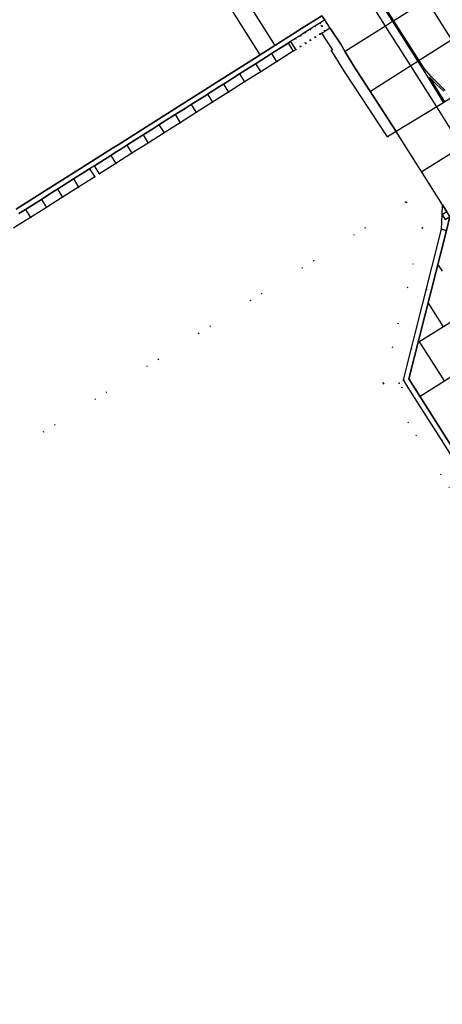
# Model space of a CAD drawing. Header units: metres. Extents: x 174791 to 179073, y 406431 to 409043.
# Tile 48 of 256: x 176002 to 176047, y 406788 to 406891. Entities that reach past the tile are written whole.
import ezdxf

# ---------------------------------------------------------------- set-up
doc = ezdxf.new("R2010")
doc.units = ezdxf.units.M
doc.linetypes.add('DOT', pattern=[6.35, 0, -6.35])
for name, color, linetype in [('terreindeelbegroeid', 254, 'DOT'), ('terreindeelonbegroeid', 254, 'DOT'), ('wegdeel_molgoot', 254, 'Continuous'), ('wegdeel_platform_vliegverkeer', 254, 'Continuous'), ('wegdeel_rijbaan', 254, 'Continuous'), ('wegdeel_rolbaan', 254, 'Continuous'), ('wegdeel_start_landingsbaan', 254, 'Continuous'), ('weginrichtingselement_markering_vliegtuigverharding', 254, 'Continuous'), ('weginrichtingselement_voeg_vliegtuigverharding', 254, 'Continuous')]:
    doc.layers.add(name, color=color, linetype=linetype)

msp = doc.modelspace()

# ---------------------------------------------------------------- linework, layer by layer
at = {"layer": 'terreindeelbegroeid'}
for points in [[(176001.579, 406869.474, 0), (176003.314, 406870.57, 0), (176004.996, 406871.634, 0), (176006.695, 406872.709, 0), (176008.38, 406873.774, 0), (176010.074, 406874.845, 0), (176010.592, 406875.173, 0), (176012.305, 406876.256, 0), (176013.993, 406877.323, 0), (176015.699, 406878.401, 0), (176017.375, 406879.461, 0), (176019.08, 406880.539, 0), (176020.76, 406881.602, 0), (176022.474, 406882.685, 0), (176024.163, 406883.753, 0), (176025.854, 406884.823, 0), (176027.544, 406885.891, 0), (176029.22, 406886.951, 0), (176030.959, 406888.05, 0), (176031.227, 406888.22, 0), (176031.744, 406888.547, 0), (176032.266, 406888.877, 0), (176032.771, 406889.196, 0), (176033.282, 406889.519, 0), (176033.794, 406889.843, 0), (176033.965, 406889.951, 0), (176035.086, 406888.239, 0), (176034.969, 406888.171, 0), (176035.454, 406887.399, 0), (176036.3, 406886.033, 0), (176040.898, 406879.055, 0), (176041.813, 406879.602, 0), (176046.683, 406871.912, 0), (176046.644, 406870.864, 0), (176046.643, 406870.854, 0), (176046.586, 406869.329, 0), (176042.587, 406853.489, 0), (176042.08, 406853.168, 0), (176042.401, 406852.661, 0), (176042.908, 406852.982, 0), (176044.171, 406850.986, 0), (176046.575, 406847.187, 0), (176050.254, 406841.374, 0)], [(176094.826, 406767.21, 0), (176040.438, 406853.146, 0), (176044.562, 406869.482, 0), (176042.844, 406872.211, 0), (175918.674, 406793.491, 0)], [(175918.674, 406793.491, 0), (176042.844, 406872.211, 0), (176044.562, 406869.482, 0), (176040.438, 406853.146, 0), (176094.826, 406767.21, 0), (176112.059, 406763.232, 0), (176124.511, 406743.625, 0), (176009.583, 406670.81, 0), (176009.157, 406671.488, 0), (176003.143, 406667.698, 0), (176018.138, 406643.903, 0), (176024.164, 406647.701, 0), (176023.724, 406648.4, 0), (176138.695, 406721.158, 0), (176156.116, 406693.678, 0), (176152.403, 406677.053, 0), (176173.44, 406643.67, 0), (176175.117, 406643.258, 0), (176182.883, 406641.347, 0), (176181.491, 406635.546, 0)]]:
    msp.add_polyline3d(points, dxfattribs=at)
at = {"layer": 'terreindeelonbegroeid'}
for points in [[(176033.794, 406889.843, 0), (176033.282, 406889.519, 0), (176032.743, 406890.372, 0), (176033.255, 406890.695, 0)], [(176033.979, 406890.706, 0), (176034.311, 406890.181, 0), (176033.965, 406889.951, 0), (176033.794, 406889.843, 0), (176033.255, 406890.695, 0), (176033.777, 406891.026, 0)], [(176034.493, 406891.03, 0), (176033.999, 406890.718, 0), (176033.979, 406890.706, 0), (176033.777, 406891.026, 0), (176034.282, 406891.345, 0)], [(176034.83, 406890.525, 0), (176034.311, 406890.181, 0), (176033.979, 406890.706, 0), (176033.999, 406890.718, 0), (176034.493, 406891.03, 0)], [(176032.266, 406888.877, 0), (176031.744, 406888.547, 0), (176031.205, 406889.399, 0), (176031.536, 406889.608, 0), (176031.727, 406889.729, 0)], [(176032.771, 406889.196, 0), (176032.266, 406888.877, 0), (176031.727, 406889.729, 0), (176032.133, 406889.986, 0), (176032.232, 406890.048, 0)], [(176033.282, 406889.519, 0), (176032.771, 406889.196, 0), (176032.232, 406890.048, 0), (176032.743, 406890.372, 0)], [(176031.744, 406888.547, 0), (176031.227, 406888.22, 0), (176030.688, 406889.072, 0), (176031.205, 406889.399, 0)], [(176010.592, 406875.173, 0), (176010.074, 406874.845, 0), (176009.538, 406875.693, 0), (176010.056, 406876.02, 0)], [(176047.467, 406870.674, 0), (176046.96, 406870.354, 0), (176046.643, 406870.854, 0), (176046.644, 406870.864, 0), (176047.146, 406871.182, 0)], [(176042.908, 406852.982, 0), (176042.401, 406852.661, 0), (176042.08, 406853.168, 0), (176042.587, 406853.489, 0)]]:
    msp.add_polyline3d(points, close=True, dxfattribs=at)
at = {"layer": 'wegdeel_molgoot'}
msp.add_polyline3d([(176001.809, 406871.443, 0), (176005.182, 406873.576, 0), (176008.566, 406875.717, 0), (176011.937, 406877.85, 0), (176012.54, 406878.231, 0), (176015.905, 406880.36, 0), (176019.293, 406882.503, 0), (176021.573, 406883.945, 0), (176022.05, 406884.247, 0), (176023.5, 406885.164, 0), (176026.879, 406887.301, 0), (176027.499, 406887.694, 0), (176027.861, 406887.922, 0), (176029.023, 406888.658, 0), (176031.247, 406890.064, 0), (176031.844, 406890.442, 0), (176033.967, 406891.785, 0), (176034.282, 406891.345, 0), (176033.777, 406891.026, 0), (176033.255, 406890.695, 0), (176032.743, 406890.372, 0), (176032.232, 406890.048, 0), (176032.133, 406889.986, 0), (176031.727, 406889.729, 0), (176031.536, 406889.608, 0), (176031.205, 406889.399, 0), (176030.688, 406889.072, 0), (176030.42, 406888.902, 0), (176028.682, 406887.803, 0), (176028.149, 406887.466, 0), (176027.167, 406886.845, 0), (176027.006, 406886.743, 0), (176025.316, 406885.674, 0), (176023.789, 406884.708, 0), (176023.625, 406884.604, 0), (176023.204, 406884.338, 0), (176022.339, 406883.79, 0), (176021.936, 406883.535, 0), (176021.862, 406883.489, 0), (176020.223, 406882.452, 0), (176019.582, 406882.047, 0), (176018.542, 406881.389, 0), (176016.838, 406880.31, 0), (176016.194, 406879.903, 0), (176015.162, 406879.25, 0), (176013.457, 406878.172, 0), (176012.829, 406877.775, 0), (176012.226, 406877.393, 0), (176011.769, 406877.104, 0), (176010.056, 406876.02, 0), (176009.538, 406875.693, 0), (176008.855, 406875.261, 0), (176007.844, 406874.621, 0), (176006.16, 406873.556, 0), (176005.47, 406873.12, 0), (176004.46, 406872.481, 0), (176002.778, 406871.417, 0), (176002.097, 406870.986, 0)], dxfattribs=at)
msp.add_polyline3d([(176047.088, 406869.188, 0), (176043.125, 406853.619, 0), (176065.937, 406817.61, 0), (176065.483, 406817.313, 0), (176054.423, 406834.788, 0), (176054.102, 406835.295, 0), (176052.656, 406837.58, 0), (176050.254, 406841.374, 0), (176046.575, 406847.187, 0), (176044.171, 406850.986, 0), (176042.908, 406852.982, 0), (176042.587, 406853.489, 0), (176046.586, 406869.329, 0)], close=True, dxfattribs=at)
at = {"layer": 'wegdeel_platform_vliegverkeer'}
msp.add_polyline3d([(176114.638, 406764.488, 0), (176114.224, 406764.226, 0), (176113.077, 406765.05, 0), (176113.007, 406765.066, 0), (176096.792, 406768.809, 0), (176096.471, 406769.316, 0), (176094.661, 406772.179, 0), (176085.725, 406786.293, 0), (176085.413, 406786.806, 0), (176070.299, 406810.711, 0), (176069.978, 406811.218, 0), (176068.075, 406814.228, 0), (176065.937, 406817.61, 0), (176043.125, 406853.619, 0), (176047.088, 406869.188, 0), (176047.467, 406870.674, 0), (176114.617, 406764.522, 0)], close=True, dxfattribs=at)
at = {"layer": 'wegdeel_rijbaan'}
for points in [[(176041.813, 406879.602, 0), (176040.898, 406879.055, 0), (176036.3, 406886.033, 0), (176035.454, 406887.399, 0), (176034.969, 406888.171, 0), (176035.086, 406888.239, 0), (176033.965, 406889.951, 0), (176034.311, 406890.181, 0), (176034.83, 406890.525, 0), (176035.963, 406888.804, 0), (176036.424, 406888.006, 0), (176037.342, 406886.502, 0)], [(176031.227, 406888.22, 0), (176030.959, 406888.05, 0), (176029.22, 406886.951, 0), (176027.544, 406885.891, 0), (176025.854, 406884.823, 0), (176024.163, 406883.753, 0), (176022.474, 406882.685, 0), (176020.76, 406881.602, 0), (176019.08, 406880.539, 0), (176017.375, 406879.461, 0), (176015.699, 406878.401, 0), (176013.993, 406877.323, 0), (176012.305, 406876.256, 0), (176010.592, 406875.173, 0), (176010.056, 406876.02, 0), (176011.769, 406877.104, 0), (176012.226, 406877.393, 0), (176012.829, 406877.775, 0), (176013.457, 406878.172, 0), (176015.162, 406879.25, 0), (176016.194, 406879.903, 0), (176016.838, 406880.31, 0), (176018.542, 406881.389, 0), (176019.582, 406882.047, 0), (176020.223, 406882.452, 0), (176021.862, 406883.489, 0), (176021.936, 406883.535, 0), (176022.339, 406883.79, 0), (176023.204, 406884.338, 0), (176023.625, 406884.604, 0), (176023.789, 406884.708, 0), (176025.316, 406885.674, 0), (176027.006, 406886.743, 0), (176027.167, 406886.845, 0), (176028.149, 406887.466, 0), (176028.682, 406887.803, 0), (176030.42, 406888.902, 0), (176030.688, 406889.072, 0)], [(176047.146, 406871.182, 0), (176046.644, 406870.864, 0), (176046.683, 406871.912, 0)], [(176047.467, 406870.674, 0), (176047.088, 406869.188, 0), (176046.586, 406869.329, 0), (176046.643, 406870.854, 0), (176046.96, 406870.354, 0)]]:
    msp.add_polyline3d(points, close=True, dxfattribs=at)
msp.add_polyline3d([(176002.097, 406870.986, 0), (176002.778, 406871.417, 0), (176004.46, 406872.481, 0), (176005.47, 406873.12, 0), (176006.16, 406873.556, 0), (176007.844, 406874.621, 0), (176008.855, 406875.261, 0), (176009.538, 406875.693, 0), (176010.074, 406874.845, 0), (176008.38, 406873.774, 0), (176006.695, 406872.709, 0), (176004.996, 406871.634, 0), (176003.314, 406870.57, 0), (176001.579, 406869.474, 0)], dxfattribs=at)
at = {"layer": 'wegdeel_rolbaan'}
msp.add_polyline3d([(176114.617, 406764.522, 0), (176047.467, 406870.674, 0), (176047.146, 406871.182, 0), (176046.683, 406871.912, 0), (176041.813, 406879.602, 0), (176037.342, 406886.502, 0), (176036.424, 406888.006, 0), (176035.963, 406888.804, 0), (176034.83, 406890.525, 0), (176034.493, 406891.03, 0), (176034.282, 406891.345, 0), (176033.967, 406891.785, 0)], dxfattribs=at)
at = {"layer": 'wegdeel_start_landingsbaan'}
msp.add_polyline3d([(176033.967, 406891.785, 0), (176031.844, 406890.442, 0), (176031.247, 406890.064, 0), (176029.023, 406888.658, 0), (176027.861, 406887.922, 0), (176027.499, 406887.694, 0), (176026.879, 406887.301, 0), (176023.5, 406885.164, 0), (176022.05, 406884.247, 0), (176021.573, 406883.945, 0), (176019.293, 406882.503, 0), (176015.905, 406880.36, 0), (176012.54, 406878.231, 0), (176011.937, 406877.85, 0), (176008.566, 406875.717, 0), (176005.182, 406873.576, 0), (176001.809, 406871.443, 0)], dxfattribs=at)
at = {"layer": 'weginrichtingselement_markering_vliegtuigverharding'}
for points in [[(176027.499, 406887.694, 0), (176015.148, 406907.282, 0), (176002.906, 406926.684, 0), (176004.396, 406927.627, 0), (176016.653, 406908.243, 0), (176029.023, 406888.658, 0), (176027.861, 406887.922, 0), (176027.499, 406887.694, 0)], [(176039.042, 406894.936, 0), (176041.432, 406891.174, 0), (176044.092, 406886.987, 0), (176044.648, 406886.112, 0), (176045.171, 406885.247, 0), (176046.802, 406882.641, 0)], [(176046.978, 406883.94, 0), (176046.217, 406884.665, 0), (176045.482, 406885.415, 0), (176044.775, 406886.192, 0), (176044.219, 406887.067, 0), (176041.56, 406891.253, 0), (176039.166, 406895.021, 0)], [(176046.93, 406882.719, 0), (176045.298, 406885.327, 0), (176046.05, 406884.576, 0), (176046.828, 406883.851, 0)]]:
    msp.add_polyline3d(points, dxfattribs=at)
at = {"layer": 'weginrichtingselement_voeg_vliegtuigverharding'}
for p, q in [((176030.42, 406888.902), (176030.959, 406888.05)), ((176028.682, 406887.802), (176029.22, 406886.951)), ((176027.006, 406886.742), (176027.544, 406885.891)), ((176025.316, 406885.674), (176025.854, 406884.823)), ((176023.624, 406884.604), (176024.163, 406883.753)), ((176021.936, 406883.535), (176022.474, 406882.685)), ((176020.223, 406882.451), (176020.76, 406881.602)), ((176018.542, 406881.389), (176019.08, 406880.539)), ((176016.837, 406880.31), (176017.375, 406879.461)), ((176015.162, 406879.25), (176015.698, 406878.401)), ((176013.457, 406878.172), (176013.993, 406877.323)), ((176011.769, 406877.104), (176012.305, 406876.256)), ((176007.844, 406874.621), (176008.38, 406873.774)), ((176006.159, 406873.556), (176006.695, 406872.709)), ((176004.46, 406872.481), (176004.996, 406871.634)), ((176002.778, 406871.417), (176003.314, 406870.57))]:
    msp.add_line(p, q, dxfattribs=at)
for points in [[(176071.103, 406909.786, 0), (176069.552, 406908.813, 0), (176066.179, 406906.697, 0), (176062.8, 406904.577, 0), (176059.425, 406902.46, 0), (176056.019, 406900.324, 0), (176052.608, 406898.184, 0), (176049.195, 406896.043, 0), (176045.016, 406893.421, 0), (176041.56, 406891.253, 0), (176041.432, 406891.174, 0), (176040.694, 406890.71, 0), (176036.485, 406888.07, 0)], [(176068.754, 406902.578, 0), (176065.392, 406900.453, 0), (176062.035, 406898.33, 0), (176058.637, 406896.182, 0), (176055.234, 406894.031, 0), (176051.83, 406891.878, 0), (176047.658, 406889.241, 0), (176044.219, 406887.067, 0), (176044.092, 406886.987, 0), (176043.348, 406886.516, 0), (176039.107, 406883.835, 0)], [(176068.341, 406895.761, 0), (176064.959, 406893.701, 0), (176061.527, 406891.61, 0), (176058.089, 406889.516, 0), (176054.65, 406887.421, 0), (176050.432, 406884.852, 0), (176047.776, 406883.234, 0), (176047.634, 406883.148, 0), (176046.93, 406882.719, 0), (176046.802, 406882.641, 0), (176046.08, 406882.201, 0), (176041.813, 406879.602, 0)], [(176048.73, 406878.014, 0), (176046.08, 406882.201, 0), (176043.348, 406886.516, 0), (176040.694, 406890.71, 0), (176038.284, 406894.518, 0)], [(176047.658, 406889.241, 0), (176045.016, 406893.421, 0)], [(176068.981, 406890.73, 0), (176067.446, 406889.766, 0), (176064.043, 406887.629, 0), (176060.636, 406885.49, 0), (176057.226, 406883.349, 0), (176053.043, 406880.722, 0), (176052.135, 406880.152, 0), (176051.995, 406880.064, 0), (176049.552, 406878.53, 0), (176049.425, 406878.45, 0), (176048.73, 406878.014, 0), (176044.509, 406875.363, 0)], [(176075.445, 406877.084, 0), (176072.054, 406874.955, 0), (176068.65, 406872.818, 0), (176067.343, 406871.998, 0), (176067.216, 406871.918, 0), (176065.242, 406870.679, 0), (176061.053, 406868.049, 0), (176056.748, 406865.346, 0), (176052.516, 406862.688, 0), (176051.578, 406862.1, 0), (176051.418, 406862, 0), (176049.345, 406860.698, 0), (176046.777, 406859.086, 0), (176044.283, 406857.52, 0)], [(176044.34, 406851.785, 0), (176046.883, 406853.381, 0), (176049.391, 406854.955, 0), (176050.148, 406855.43, 0), (176050.266, 406855.504, 0), (176051.958, 406856.565, 0), (176055.129, 406858.555, 0), (176059.363, 406861.213, 0), (176063.667, 406863.913, 0), (176067.859, 406866.544, 0), (176071.266, 406868.682, 0), (176071.817, 406869.027, 0), (176071.934, 406869.101, 0), (176074.67, 406870.818, 0), (176078.05, 406872.939, 0)], [(176046.667, 406864.934, 0), (176046.196, 406865.678, 0)], [(176046.777, 406859.086, 0), (176045.167, 406861.629, 0)], [(176046.883, 406853.381, 0), (176044.161, 406857.686, 0)]]:
    msp.add_polyline3d(points, dxfattribs=at)

doc.saveas('drawing.dxf')
